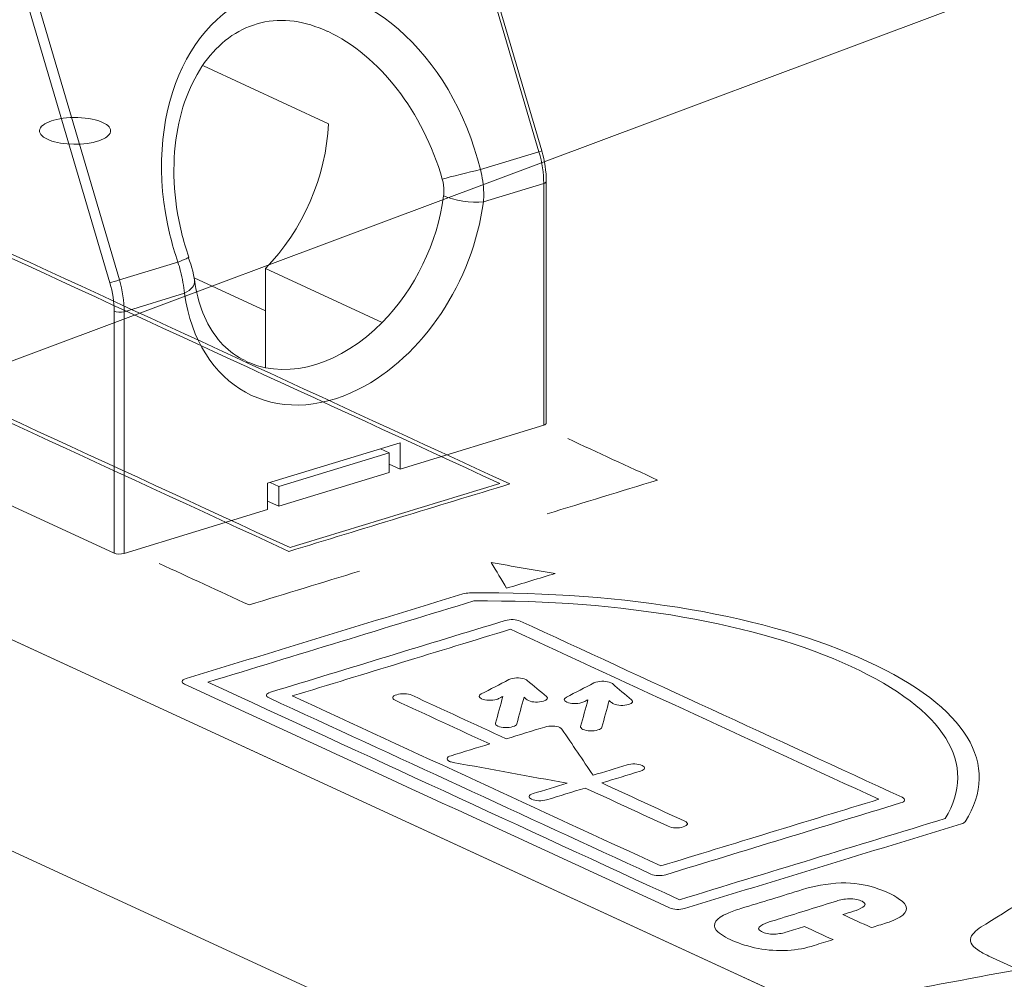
# Model space of a CAD drawing. Header units: inches. Extents: x 511 to 849, y 252 to 484.
# Tile 42 of 235: x 667.69 to 674.6, y 279 to 285.74. Entities that reach past the tile are written whole.
import ezdxf

# ---------------------------------------------------------------- set-up
doc = ezdxf.new("R2010")
doc.units = ezdxf.units.IN
doc.header["$MEASUREMENT"] = 0
doc.linetypes.add('AI-Linetype-36', pattern=[47.5, 22, -8.5, 8.5, -8.5])
doc.layers.add('1', color=7, linetype='Continuous')

# ---------------------------------------------------------------- blocks, each defined once
blk = doc.blocks.new('block 2029')
at = {"layer": '1', "color": 155, "lineweight": 18, "true_color": 0x4c7299}
blk.add_lwpolyline([(671.3556, 284.817), (670.7664, 286.819)], dxfattribs=at)
blk = doc.blocks.new('block 2031')
at = {"layer": '1', "color": 155, "lineweight": 18, "true_color": 0x4c7299}
blk.add_lwpolyline([(671.3876, 282.9046), (671.3876, 284.6025)], dxfattribs=at)
blk = doc.blocks.new('block 2287')
at = {"layer": '1', "color": 155, "lineweight": 18, "true_color": 0x4c7299}
blk.add_lwpolyline([(670.2229, 282.7252), (670.2833, 282.6973)], dxfattribs=at)
blk = doc.blocks.new('block 2288')
at = {"layer": '1', "color": 155, "lineweight": 18, "true_color": 0x4c7299}
blk.add_lwpolyline([(669.5077, 282.4603), (669.4473, 282.4882)], dxfattribs=at)
blk = doc.blocks.new('block 2540')
at = {"layer": '1', "color": 155, "lineweight": 13, "true_color": 0x4c7299}
blk.add_lwpolyline([(668.3215, 283.8906), (667.7323, 285.8926)], dxfattribs=at)
blk = doc.blocks.new('block 2541')
at = {"layer": '1', "color": 155, "lineweight": 13, "true_color": 0x4c7299}
blk.add_lwpolyline([(667.7994, 285.9121), (668.3885, 283.9101)], dxfattribs=at)
blk = doc.blocks.new('block 2542')
at = {"layer": '1', "color": 155, "lineweight": 13, "true_color": 0x4c7299}
blk.add_lwpolyline([(671.3358, 284.8106), (670.7467, 286.8126)], dxfattribs=at)
blk = doc.blocks.new('block 2543')
at = {"layer": '1', "color": 155, "lineweight": 13, "true_color": 0x4c7299}
blk.add_lwpolyline([(670.9244, 284.6849), (671.3358, 284.8106)], dxfattribs=at)
blk = doc.blocks.new('block 2544')
at = {"layer": '1', "color": 155, "lineweight": 13, "true_color": 0x4c7299}
blk.add_lwpolyline([(668.3885, 283.9101), (668.7999, 284.0358)], dxfattribs=at)
blk = doc.blocks.new('block 2553')
at = {"layer": '1', "color": 155, "lineweight": 18, "true_color": 0x4c7299}
blk.add_lwpolyline([(670.2346, 283.6117), (669.414, 283.9903)], dxfattribs=at)
blk = doc.blocks.new('block 2566')
at = {"layer": '1', "color": 155, "lineweight": 13, "true_color": 0x4c7299}
blk.add_lwpolyline([(671.3691, 284.588), (670.9458, 284.4586)], dxfattribs=at)
blk = doc.blocks.new('block 2567')
at = {"layer": '1', "color": 155, "lineweight": 13, "true_color": 0x4c7299}
blk.add_lwpolyline([(668.8452, 283.8168), (668.4218, 283.6875)], dxfattribs=at)
blk = doc.blocks.new('block 3077')
at = {"layer": '1', "color": 155, "lineweight": 18, "true_color": 0x4c7299}
blk.add_lwpolyline([(668.9128, 283.9242), (669.414, 283.693)], dxfattribs=at)
blk = doc.blocks.new('block 3078')
at = {"layer": '1', "color": 155, "lineweight": 18, "true_color": 0x4c7299}
blk.add_lwpolyline([(670.2833, 282.6973), (669.5077, 282.4603)], dxfattribs=at)
blk = doc.blocks.new('block 3079')
at = {"layer": '1', "color": 155, "lineweight": 18, "true_color": 0x4c7299}
blk.add_lwpolyline([(670.2833, 282.6973), (670.2833, 282.5582)], dxfattribs=at)
blk = doc.blocks.new('block 3080')
at = {"layer": '1', "color": 155, "lineweight": 18, "true_color": 0x4c7299}
blk.add_lwpolyline([(669.5077, 282.4603), (669.5077, 282.3213)], dxfattribs=at)
blk = doc.blocks.new('block 3081')
at = {"layer": '1', "color": 155, "lineweight": 18, "true_color": 0x4c7299}
blk.add_lwpolyline([(670.2833, 282.5582), (669.5077, 282.3213)], dxfattribs=at)
blk = doc.blocks.new('block 3082')
at = {"layer": '1', "color": 155, "lineweight": 18, "true_color": 0x4c7299}
blk.add_lwpolyline([(669.5077, 282.3213), (669.4301, 282.3571)], dxfattribs=at)
blk = doc.blocks.new('block 3272')
at = {"layer": '1', "color": 155, "lineweight": 18, "true_color": 0x4c7299}
blk.add_lwpolyline([(668.9784, 285.4131), (669.857, 285.0078)], dxfattribs=at)
blk = doc.blocks.new('block 3289')
at = {"layer": '1', "color": 155, "lineweight": 13, "true_color": 0x4c7299}
blk.add_lwpolyline([(668.4218, 283.6875), (668.4218, 281.9895)], dxfattribs=at)
blk = doc.blocks.new('block 3290')
at = {"layer": '1', "color": 155, "lineweight": 13, "true_color": 0x4c7299}
blk.add_lwpolyline([(668.3515, 281.9922), (668.3515, 283.6902)], dxfattribs=at)
blk = doc.blocks.new('block 3291')
at = {"layer": '1', "color": 155, "lineweight": 13, "true_color": 0x4c7299}
blk.add_lwpolyline([(671.3691, 282.89), (671.3691, 284.588)], dxfattribs=at)
blk = doc.blocks.new('block 3292')
at = {"layer": '1', "color": 155, "lineweight": 18, "true_color": 0x4c7299}
blk.add_lwpolyline([(669.4301, 282.483), (669.4301, 282.2976)], dxfattribs=at)
blk = doc.blocks.new('block 3293')
at = {"layer": '1', "color": 155, "lineweight": 18, "true_color": 0x4c7299}
blk.add_lwpolyline([(670.3609, 282.7673), (670.3609, 282.5819)], dxfattribs=at)
blk = doc.blocks.new('block 3294')
at = {"layer": '1', "color": 155, "lineweight": 18, "true_color": 0x4c7299}
blk.add_lwpolyline([(669.414, 283.9903), (669.414, 283.2943)], dxfattribs=at)
blk = doc.blocks.new('block 3295')
at = {"layer": '1', "color": 155, "lineweight": 18, "true_color": 0x4c7299}
blk.add_lwpolyline([(670.3609, 282.7673), (669.4301, 282.483)], dxfattribs=at)
blk = doc.blocks.new('block 3296')
at = {"layer": '1', "color": 155, "lineweight": 18, "true_color": 0x4c7299}
blk.add_lwpolyline([(670.2833, 282.6177), (670.3609, 282.5819)], dxfattribs=at)
blk = doc.blocks.new('block 3297')
at = {"layer": '1', "color": 155, "lineweight": 18, "true_color": 0x4c7299}
blk.add_lwpolyline([(670.3609, 282.5819), (671.3691, 282.89)], dxfattribs=at)
blk = doc.blocks.new('block 3298')
at = {"layer": '1', "color": 155, "lineweight": 18, "true_color": 0x4c7299}
blk.add_lwpolyline([(668.4218, 281.9895), (669.4301, 282.2976)], dxfattribs=at)
blk = doc.blocks.new('block 3299')
at = {"layer": '1', "color": 155, "lineweight": 18, "true_color": 0x4c7299}
blk.add_lwpolyline([(660.9662, 285.399), (668.3515, 281.9922)], dxfattribs=at)
blk = doc.blocks.new('block 3551')
at = {"layer": '1', "color": 18, "lineweight": 13, "true_color": 0x4c0000}
blk.add_lwpolyline([(682.0999, 274.7108), (617.8526, 304.3476)], dxfattribs=at)
blk = doc.blocks.new('block 3567')
at = {"layer": '1', "color": 18, "lineweight": 13, "true_color": 0x4c0000}
blk.add_lwpolyline([(682.0999, 274.7108), (617.8526, 304.3476)], dxfattribs=at)
blk = doc.blocks.new('block 4050')
at = {"layer": '1', "color": 155, "lineweight": 13, "true_color": 0x4c7299}
blk.add_open_spline([(668.3215, 283.8906), (668.3371, 283.8948), (668.3671, 283.9036), (668.3885, 283.9101)], degree=3, dxfattribs=at)
blk = doc.blocks.new('block 4051')
at = {"layer": '1', "color": 155, "lineweight": 13, "true_color": 0x4c7299}
blk.add_open_spline([(670.9244, 284.6849), (670.724, 285.5078), (670.0733, 286.0725), (669.4711, 285.9463), (668.8688, 285.82), (668.5431, 285.0505), (668.7435, 284.2276), (668.7592, 284.1628), (668.7781, 284.0988), (668.7999, 284.0358)], degree=3, knots=[0, 0, 0, 0, 1, 1, 1, 2, 2, 2, 3, 3, 3, 3], dxfattribs=at)
blk = doc.blocks.new('block 4052')
at = {"layer": '1', "color": 155, "lineweight": 13, "true_color": 0x4c7299}
blk.add_open_spline([(671.3358, 284.8106), (671.3483, 284.8144), (671.3556, 284.8168), (671.3556, 284.8168)], degree=3, dxfattribs=at)
blk = doc.blocks.new('block 4055')
at = {"layer": '1', "color": 155, "lineweight": 13, "true_color": 0x4c7299}
blk.add_open_spline([(670.9244, 284.6849), (670.8389, 284.6654), (670.7203, 284.6361), (670.6567, 284.6189)], degree=3, dxfattribs=at)
blk = doc.blocks.new('block 4056')
at = {"layer": '1', "color": 155, "lineweight": 13, "true_color": 0x4c7299}
blk.add_open_spline([(670.6567, 284.6189), (670.5216, 285.0906), (670.2136, 285.4875), (669.8517, 285.6564)], degree=3, dxfattribs=at)
blk = doc.blocks.new('block 4057')
at = {"layer": '1', "color": 155, "lineweight": 13, "true_color": 0x4c7299}
blk.add_open_spline([(668.7999, 284.0358), (668.8489, 284.0547), (668.8772, 284.0676), (668.876, 284.0705)], degree=3, dxfattribs=at)
blk = doc.blocks.new('block 4059')
at = {"layer": '1', "color": 155, "lineweight": 18, "true_color": 0x4c7299}
blk.add_open_spline([(669.2781, 283.3385), (669.2866, 283.3346), (669.2952, 283.3309), (669.3039, 283.3274)], degree=3, dxfattribs=at)
blk = doc.blocks.new('block 4060')
at = {"layer": '1', "color": 155, "lineweight": 13, "true_color": 0x4c7299}
blk.add_open_spline([(670.2346, 283.6117), (670.4648, 283.8459), (670.6228, 284.171), (670.6665, 284.5003)], degree=3, dxfattribs=at)
blk = doc.blocks.new('block 4061')
at = {"layer": '1', "color": 155, "lineweight": 13, "true_color": 0x4c7299}
blk.add_open_spline([(668.8452, 283.8168), (668.8949, 283.8418), (668.9216, 283.8744), (668.9168, 283.9043)], degree=3, dxfattribs=at)
blk = doc.blocks.new('block 4062')
at = {"layer": '1', "color": 155, "lineweight": 13, "true_color": 0x4c7299}
blk.add_open_spline([(670.6665, 284.5003), (670.7362, 284.4681), (670.8613, 284.4495), (670.9458, 284.4586)], degree=3, dxfattribs=at)
blk = doc.blocks.new('block 4063')
at = {"layer": '1', "color": 155, "lineweight": 13, "true_color": 0x4c7299}
blk.add_open_spline([(671.3691, 284.588), (671.3691, 284.6599), (671.3577, 284.7361), (671.3358, 284.8106)], degree=3, dxfattribs=at)
blk = doc.blocks.new('block 4064')
at = {"layer": '1', "color": 155, "lineweight": 13, "true_color": 0x4c7299}
blk.add_open_spline([(671.3691, 284.588), (671.3808, 284.5915), (671.3876, 284.5969), (671.3876, 284.6025)], degree=3, dxfattribs=at)
blk = doc.blocks.new('block 4065')
at = {"layer": '1', "color": 155, "lineweight": 13, "true_color": 0x4c7299}
blk.add_open_spline([(668.4218, 283.6875), (668.4218, 283.7594), (668.4104, 283.8356), (668.3885, 283.9101)], degree=3, dxfattribs=at)
blk = doc.blocks.new('block 4066')
at = {"layer": '1', "color": 155, "lineweight": 13, "true_color": 0x4c7299}
blk.add_open_spline([(668.3515, 283.6902), (668.3689, 283.6822), (668.4004, 283.6809), (668.4218, 283.6875)], degree=3, dxfattribs=at)
blk = doc.blocks.new('block 4067')
at = {"layer": '1', "color": 155, "lineweight": 13, "true_color": 0x4c7299}
blk.add_open_spline([(668.3515, 283.6902), (668.3515, 283.7549), (668.3412, 283.8235), (668.3215, 283.8906)], degree=3, dxfattribs=at)
blk = doc.blocks.new('block 4068')
at = {"layer": '1', "color": 155, "lineweight": 18, "true_color": 0x4c7299}
blk.add_open_spline([(669.3039, 283.3274), (669.5906, 283.2109), (669.9479, 283.32), (670.2346, 283.6117)], degree=3, dxfattribs=at)
blk = doc.blocks.new('block 4069')
at = {"layer": '1', "color": 155, "lineweight": 13, "true_color": 0x4c7299}
blk.add_open_spline([(668.8452, 283.8168), (668.941, 283.1529), (669.4889, 282.8512), (670.0689, 283.1429), (670.5189, 283.3691), (670.8715, 283.8983), (670.9458, 284.4586)], degree=3, knots=[0, 0, 0, 0, 1, 1, 1, 2, 2, 2, 2], dxfattribs=at)
blk = doc.blocks.new('block 4183')
at = {"layer": '1', "color": 155, "lineweight": 18, "true_color": 0x4c7299}
blk.add_open_spline([(669.414, 283.9903), (669.6762, 284.257), (669.8426, 284.6391), (669.857, 285.0078)], degree=3, dxfattribs=at)
blk = doc.blocks.new('block 4184')
at = {"layer": '1', "color": 155, "lineweight": 18, "true_color": 0x4c7299}
blk.add_open_spline([(671.3691, 282.89), (671.3808, 282.8936), (671.3876, 282.8989), (671.3876, 282.9046)], degree=3, dxfattribs=at)
blk = doc.blocks.new('block 4185')
at = {"layer": '1', "color": 155, "lineweight": 18, "true_color": 0x4c7299}
blk.add_open_spline([(668.3515, 281.9922), (668.3689, 281.9842), (668.4004, 281.983), (668.4218, 281.9895)], degree=3, dxfattribs=at)
blk = doc.blocks.new('block 5606')
at = {"layer": '1', "color": 155, "lineweight": 18, "true_color": 0x4c7299}
blk.add_open_spline([(668.876, 284.0705), (668.856, 284.1283), (668.8389, 284.1864), (668.8246, 284.2454), (668.7965, 284.3611), (668.7792, 284.48), (668.7737, 284.5977), (668.7683, 284.7124), (668.7742, 284.8259), (668.7917, 284.9348), (668.8084, 285.0387), (668.8358, 285.1384), (668.8734, 285.2296), (668.9092, 285.3162), (668.9542, 285.3952), (669.0069, 285.463), (669.0579, 285.5285), (669.116, 285.5834), (669.1791, 285.626), (669.2424, 285.6687), (669.3108, 285.6989), (669.3829, 285.7161), (669.4576, 285.7339), (669.5364, 285.7378), (669.6159, 285.727), (669.6933, 285.7166), (669.7713, 285.6924), (669.8511, 285.6545)], degree=3, knots=[0, 0, 0, 0, 1, 1, 1, 2, 2, 2, 3, 3, 3, 4, 4, 4, 5, 5, 5, 6, 6, 6, 7, 7, 7, 8, 8, 8, 9, 9, 9, 9], dxfattribs=at)
blk = doc.blocks.new('block 5607')
at = {"layer": '1', "color": 155, "lineweight": 18, "true_color": 0x4c7299}
blk.add_open_spline([(668.9204, 283.8757), (668.9145, 283.9387), (668.8985, 284.0033), (668.8723, 284.0695)], degree=3, dxfattribs=at)
blk = doc.blocks.new('block 5608')
at = {"layer": '1', "color": 155, "lineweight": 18, "true_color": 0x4c7299}
blk.add_open_spline([(669.2738, 283.3438), (669.2153, 283.3695), (669.1631, 283.4065), (669.1164, 283.4551), (669.0711, 283.5022), (669.0309, 283.5604), (668.9983, 283.6282), (668.9664, 283.6943), (668.9416, 283.7697), (668.9257, 283.8513), (668.9224, 283.8684), (668.9195, 283.8859), (668.9169, 283.9036)], degree=3, knots=[0, 0, 0, 0, 1, 1, 1, 2, 2, 2, 3, 3, 3, 4, 4, 4, 4], dxfattribs=at)
blk = doc.blocks.new('block 5609')
at = {"layer": '1', "color": 155, "lineweight": 18, "true_color": 0x4c7299}
blk.add_open_spline([(671.3876, 284.6025), (671.3874, 284.6731), (671.3768, 284.7446), (671.3556, 284.817)], degree=3, dxfattribs=at)
blk = doc.blocks.new('block 5616')
at = {"layer": '1', "color": 155, "lineweight": 13, "true_color": 0x4c7299}
blk.add_open_spline([(670.6665, 284.5003), (670.6679, 284.5112), (670.6687, 284.5223), (670.6688, 284.5334), (670.669, 284.5618), (670.6646, 284.5913), (670.6567, 284.6189)], degree=3, knots=[0, 0, 0, 0, 1, 1, 1, 2, 2, 2, 2], dxfattribs=at)
blk = doc.blocks.new('block 5617')
at = {"layer": '1', "color": 155, "lineweight": 13, "true_color": 0x4c7299}
blk.add_open_spline([(668.8452, 283.8168), (668.841, 283.8663), (668.8319, 283.9195), (668.8184, 283.9723), (668.813, 283.9934), (668.8068, 284.0147), (668.7999, 284.0358)], degree=3, knots=[0, 0, 0, 0, 1, 1, 1, 2, 2, 2, 2], dxfattribs=at)
blk = doc.blocks.new('block 5618')
at = {"layer": '1', "color": 155, "lineweight": 13, "true_color": 0x4c7299}
blk.add_open_spline([(670.9244, 284.6849), (670.9385, 284.6316), (670.9465, 284.5759), (670.9477, 284.5221), (670.9481, 284.5008), (670.9475, 284.4795), (670.9458, 284.4586)], degree=3, knots=[0, 0, 0, 0, 1, 1, 1, 2, 2, 2, 2], dxfattribs=at)
blk = doc.blocks.new('block 5629')
at = {"layer": '1', "color": 155, "lineweight": 18, "true_color": 0x4c7299}
blk.add_lwpolyline([(682.0999, 274.7108), (617.8526, 304.3476)], dxfattribs=at)
blk = doc.blocks.new('block 5651')
at = {"layer": '1', "color": 155, "lineweight": 18, "true_color": 0x4c7299}
blk.add_lwpolyline([(682.0999, 273.2278), (617.8526, 302.8646)], dxfattribs=at)
blk = doc.blocks.new('block 5659')
at = {"layer": '1', "color": 18, "lineweight": 13, "true_color": 0x4c0000}
blk.add_lwpolyline([(692.3431, 271.5457), (689.9638, 271.6053), (689.0494, 271.505), (688.292, 271.8544), (686.7772, 272.5532), (685.2624, 273.2519), (685.01, 273.4218), (685.4692, 273.5684), (686.0677, 273.9825), (685.9932, 274.441), (685.2618, 274.8257), (682.8905, 274.9229), (681.9491, 274.7804), (681.1917, 275.1297), (679.6769, 275.8285), (673.6176, 278.6236), (661.4992, 284.2137), (637.2623, 295.394)], dxfattribs=at)
blk = doc.blocks.new('block 5837')
at = {"layer": '1', "color": 18, "lineweight": 13, "true_color": 0x4c0000}
blk.add_lwpolyline([(692.3431, 271.5457), (689.9638, 271.6053), (689.0494, 271.505), (688.292, 271.8544), (686.7772, 272.5532), (685.2624, 273.2519), (685.01, 273.4218), (685.4692, 273.5684), (686.0677, 273.9825), (685.9932, 274.441), (685.2618, 274.8257), (682.8905, 274.9229), (681.9491, 274.7804), (681.1917, 275.1297), (679.6769, 275.8285), (673.6176, 278.6236), (661.4992, 284.2137), (637.2623, 295.394)], dxfattribs=at)
blk = doc.blocks.new('block 5852')
at = {"layer": '1', "color": 18, "lineweight": 13, "true_color": 0x4c0000}
blk.add_open_spline([(669.0105, 281.0858), (670.1146, 280.5765), (671.2188, 280.0671), (672.3229, 279.5578), (672.9452, 279.748), (673.5675, 279.9381), (674.1898, 280.1282), (674.424, 280.5102), (674.1875, 280.8921), (673.5284, 281.1961), (672.8692, 281.5002), (671.9214, 281.6647), (670.8774, 281.6562), (670.2551, 281.4661), (669.6328, 281.2759), (669.0105, 281.0858)], degree=3, knots=[0, 0, 0, 0, 1, 1, 1, 2, 2, 2, 3, 3, 3, 4, 4, 4, 5, 5, 5, 5], dxfattribs=at)
blk = doc.blocks.new('block 5853')
at = {"layer": '1', "color": 18, "lineweight": 13, "true_color": 0x4c0000}
blk.add_open_spline([(670.8477, 281.7122), (671.9484, 281.7243), (672.9496, 281.5523), (673.6446, 281.2317), (674.3397, 280.911), (674.585, 280.5081), (674.3299, 280.1059), (674.326, 280.0998), (674.3172, 280.0946), (674.3043, 280.0906), (673.6555, 279.8924), (673.0074, 279.6944), (672.3593, 279.4964), (672.3253, 279.486), (672.2816, 279.4877), (672.2538, 279.5005), (671.1186, 280.0245), (669.9825, 280.5482), (668.8468, 281.0721), (668.8191, 281.0849), (668.8237, 281.1013), (668.8577, 281.1117), (669.506, 281.3096), (670.1539, 281.5077), (670.8019, 281.7057), (670.8155, 281.7099), (670.8311, 281.712), (670.8477, 281.7122)], degree=3, knots=[0, 0, 0, 0, 1, 1, 1, 2, 2, 2, 3, 3, 3, 4, 4, 4, 5, 5, 5, 6, 6, 6, 7, 7, 7, 8, 8, 8, 9, 9, 9, 9], dxfattribs=at)
blk = doc.blocks.new('block 5854')
at = {"layer": '1', "color": 18, "lineweight": 13, "true_color": 0x4c0000}
blk.add_open_spline([(673.7233, 280.2634), (673.2127, 280.1074), (672.7021, 279.9514), (672.1915, 279.7954), (671.3288, 280.1933), (670.4661, 280.5913), (669.6034, 280.9892), (670.1141, 281.1452), (670.6247, 281.3012), (671.1353, 281.4572), (671.998, 281.0593), (672.8606, 280.6613), (673.7233, 280.2634)], degree=3, knots=[0, 0, 0, 0, 1, 1, 1, 2, 2, 2, 3, 3, 3, 4, 4, 4, 4], dxfattribs=at)
blk = doc.blocks.new('block 5855')
at = {"layer": '1', "color": 18, "lineweight": 13, "true_color": 0x4c0000}
blk.add_open_spline([(669.4398, 280.9755), (670.3341, 280.563), (671.2283, 280.1505), (672.1226, 279.738), (672.1503, 279.7252), (672.1939, 279.7235), (672.228, 279.7339), (672.7779, 279.9015), (673.3268, 280.0696), (673.8762, 280.2375), (673.9103, 280.2479), (673.9147, 280.2643), (673.887, 280.2771), (672.9928, 280.6896), (672.0985, 281.1021), (671.2043, 281.5146), (671.1765, 281.5274), (671.1328, 281.5291), (671.0988, 281.5187), (670.5494, 281.3508), (670, 281.183), (669.4506, 281.0151), (669.4166, 281.0047), (669.4121, 280.9883), (669.4398, 280.9755)], degree=3, knots=[0, 0, 0, 0, 1, 1, 1, 2, 2, 2, 3, 3, 3, 4, 4, 4, 5, 5, 5, 6, 6, 6, 7, 7, 7, 8, 8, 8, 8], dxfattribs=at)
blk = doc.blocks.new('block 5856')
at = {"layer": '1', "color": 18, "lineweight": 13, "true_color": 0x4c0000}
blk.add_open_spline([(671.0389, 280.9649), (671.0048, 280.9545), (670.9611, 280.9562), (670.9334, 280.969), (670.9111, 280.9793), (670.9102, 280.9925), (670.9308, 281.0032), (670.9952, 281.0367), (671.0596, 281.07), (671.1241, 281.1034), (671.128, 281.1055), (671.1326, 281.1073), (671.1378, 281.1089), (671.172, 281.1192), (671.2155, 281.1176), (671.2433, 281.1049), (671.2474, 281.103), (671.2509, 281.1008), (671.2535, 281.0986), (671.2983, 281.0609), (671.3437, 281.0233), (671.3888, 280.9857), (671.4034, 280.9736), (671.3952, 280.9607), (671.3678, 280.9523), (671.3337, 280.9419), (671.29, 280.9435), (671.2623, 280.9563), (671.2581, 280.9582), (671.2547, 280.9603), (671.252, 280.9626), (671.2451, 280.9683), (671.2382, 280.9741), (671.2312, 280.9799), (671.2142, 280.9174), (671.1971, 280.8549), (671.18, 280.7924), (671.1779, 280.7849), (671.1684, 280.7782), (671.1528, 280.7734), (671.1187, 280.763), (671.075, 280.7647), (671.0472, 280.7775), (671.0345, 280.7834), (671.0288, 280.7906), (671.0309, 280.7981), (671.0481, 280.8606), (671.065, 280.9231), (671.082, 280.9857), (671.0721, 280.9805), (671.0622, 280.9754), (671.0523, 280.9702), (671.0485, 280.9682), (671.044, 280.9665), (671.0389, 280.9649)], degree=3, knots=[0, 0, 0, 0, 1, 1, 1, 2, 2, 2, 3, 3, 3, 4, 4, 4, 5, 5, 5, 6, 6, 6, 7, 7, 7, 8, 8, 8, 9, 9, 9, 10, 10, 10, 11, 11, 11, 12, 12, 12, 13, 13, 13, 14, 14, 14, 15, 15, 15, 16, 16, 16, 17, 17, 17, 18, 18, 18, 18], dxfattribs=at)
blk = doc.blocks.new('block 5857')
at = {"layer": '1', "color": 18, "lineweight": 13, "true_color": 0x4c0000}
blk.add_open_spline([(671.8413, 281.0818), (671.8455, 281.0798), (671.8491, 281.0777), (671.8518, 281.0753), (671.8959, 281.0376), (671.9417, 281.0002), (671.9867, 280.9626), (672.0012, 280.9505), (671.9931, 280.9376), (671.9657, 280.9292), (671.9316, 280.9188), (671.8879, 280.9205), (671.8601, 280.9333), (671.856, 280.9352), (671.8526, 280.9373), (671.8499, 280.9395), (671.8431, 280.9453), (671.8361, 280.9511), (671.8291, 280.9568), (671.812, 280.8943), (671.795, 280.8318), (671.7779, 280.7693), (671.7758, 280.7618), (671.7662, 280.7551), (671.7506, 280.7504), (671.7165, 280.74), (671.6728, 280.7417), (671.6451, 280.7544), (671.6324, 280.7603), (671.6266, 280.7676), (671.6286, 280.7751), (671.6455, 280.8376), (671.6628, 280.9001), (671.6799, 280.9626), (671.67, 280.9575), (671.6601, 280.9524), (671.6502, 280.9472), (671.6464, 280.9453), (671.6419, 280.9435), (671.6369, 280.9419), (671.6029, 280.9314), (671.5591, 280.9332), (671.5314, 280.946), (671.5091, 280.9563), (671.508, 280.9695), (671.5287, 280.9803), (671.5932, 281.0137), (671.6579, 281.0471), (671.7224, 281.0805), (671.7262, 281.0825), (671.7307, 281.0843), (671.7357, 281.0859), (671.7697, 281.0963), (671.8135, 281.0946), (671.8413, 281.0818)], degree=3, knots=[0, 0, 0, 0, 1, 1, 1, 2, 2, 2, 3, 3, 3, 4, 4, 4, 5, 5, 5, 6, 6, 6, 7, 7, 7, 8, 8, 8, 9, 9, 9, 10, 10, 10, 11, 11, 11, 12, 12, 12, 13, 13, 13, 14, 14, 14, 15, 15, 15, 16, 16, 16, 17, 17, 17, 18, 18, 18, 18], dxfattribs=at)
blk = doc.blocks.new('block 5858')
at = {"layer": '1', "color": 18, "lineweight": 13, "true_color": 0x4c0000}
blk.add_open_spline([(672.0491, 280.461), (671.9586, 280.4334), (671.8681, 280.4057), (671.7777, 280.3781), (671.9721, 280.2884), (672.1664, 280.1988), (672.3608, 280.1091), (672.3885, 280.0963), (672.384, 280.0799), (672.3499, 280.0695), (672.3159, 280.0591), (672.2722, 280.0608), (672.2445, 280.0736), (672.0498, 280.1631), (671.8557, 280.2529), (671.6613, 280.3425), (671.5709, 280.3149), (671.4804, 280.2872), (671.3899, 280.2596), (671.3558, 280.2492), (671.3121, 280.2509), (671.2844, 280.2637), (671.2568, 280.2765), (671.2612, 280.2929), (671.2952, 280.3033), (671.3746, 280.3276), (671.4541, 280.3518), (671.5336, 280.3761), (671.2668, 280.4248), (671, 280.4735), (670.7332, 280.5221), (670.7233, 280.5239), (670.7146, 280.5265), (670.7077, 280.5297), (670.6801, 280.5425), (670.6844, 280.5589), (670.7184, 280.5693), (670.8089, 280.597), (670.8994, 280.6246), (670.9899, 280.6523), (670.7687, 280.7543), (670.5475, 280.8563), (670.3263, 280.9584), (670.2986, 280.9712), (670.3031, 280.9876), (670.3371, 280.998), (670.3712, 281.0084), (670.4149, 281.0067), (670.4427, 280.9939), (670.6639, 280.8919), (670.8851, 280.7899), (671.1063, 280.6878), (671.1967, 280.7155), (671.2872, 280.7431), (671.3776, 280.7707), (671.4117, 280.7811), (671.4554, 280.7795), (671.4831, 280.7667), (671.4901, 280.7635), (671.495, 280.7598), (671.4977, 280.7558), (671.5704, 280.6478), (671.6432, 280.5398), (671.716, 280.4319), (671.7955, 280.4561), (671.8749, 280.4804), (671.9544, 280.5047), (671.9885, 280.5151), (672.0322, 280.5134), (672.0599, 280.5006), (672.0876, 280.4878), (672.0832, 280.4714), (672.0491, 280.461)], degree=3, knots=[0, 0, 0, 0, 1, 1, 1, 2, 2, 2, 3, 3, 3, 4, 4, 4, 5, 5, 5, 6, 6, 6, 7, 7, 7, 8, 8, 8, 9, 9, 9, 10, 10, 10, 11, 11, 11, 12, 12, 12, 13, 13, 13, 14, 14, 14, 15, 15, 15, 16, 16, 16, 17, 17, 17, 18, 18, 18, 19, 19, 19, 20, 20, 20, 21, 21, 21, 22, 22, 22, 23, 23, 23, 24, 24, 24, 24], dxfattribs=at)
blk = doc.blocks.new('block 5868')
at = {"layer": '1', "color": 18, "lineweight": 13, "true_color": 0x4c0000}
blk.add_open_spline([(675.7347, 279.7619), (676.2046, 279.5467), (676.6744, 279.3315), (677.1443, 279.1163), (676.7527, 278.8685), (676.361, 278.6208), (675.9694, 278.373), (676.0791, 278.3224), (676.1889, 278.2717), (676.2987, 278.2211), (676.6904, 278.4688), (677.0822, 278.7165), (677.4739, 278.9642), (677.6903, 278.8644), (677.9068, 278.7645), (678.1233, 278.6647), (677.664, 278.3775), (677.2048, 278.0904), (676.7456, 277.8032), (676.7033, 277.7683), (676.6391, 277.7386), (676.5571, 277.7158), (676.4099, 277.672), (676.2226, 277.6766), (676.0917, 277.7271), (675.6568, 277.9275), (675.2218, 278.128), (674.7868, 278.3284), (675.0015, 278.464), (675.2162, 278.5995), (675.4309, 278.7351), (675.3999, 278.7493), (675.369, 278.7636), (675.3381, 278.7779), (674.9811, 278.7079), (674.6241, 278.638), (674.2672, 278.5681), (674.0522, 278.6673), (673.8372, 278.7664), (673.6223, 278.8656), (673.982, 278.9328), (674.3417, 279), (674.7014, 279.0672), (674.6326, 279.099), (674.5638, 279.1307), (674.495, 279.1625), (674.4664, 279.1759), (674.441, 279.1903), (674.4189, 279.2053), (674.3715, 279.2357), (674.3561, 279.2704), (674.3749, 279.3049), (674.3953, 279.3343), (674.4289, 279.362), (674.4746, 279.3871), (674.6827, 279.5165), (674.8908, 279.646), (675.0989, 279.7754), (675.1792, 279.8249), (675.3182, 279.8468), (675.4649, 279.8339), (675.576, 279.8226), (675.6698, 279.7976), (675.7347, 279.7619)], degree=3, knots=[0, 0, 0, 0, 1, 1, 1, 2, 2, 2, 3, 3, 3, 4, 4, 4, 5, 5, 5, 6, 6, 6, 7, 7, 7, 8, 8, 8, 9, 9, 9, 10, 10, 10, 11, 11, 11, 12, 12, 12, 13, 13, 13, 14, 14, 14, 15, 15, 15, 16, 16, 16, 17, 17, 17, 18, 18, 18, 19, 19, 19, 20, 20, 20, 21, 21, 21, 21], dxfattribs=at)
blk = doc.blocks.new('block 5869')
at = {"layer": '1', "color": 18, "lineweight": 13, "true_color": 0x4c0000}
blk.add_open_spline([(673.67, 279.3622), (673.6034, 279.3929), (673.5369, 279.4236), (673.4704, 279.4543), (673.4951, 279.4618), (673.5198, 279.4694), (673.5444, 279.477), (673.5708, 279.485), (673.5932, 279.4946), (673.6106, 279.5056), (673.634, 279.5187), (673.6322, 279.5345), (673.6059, 279.5468), (673.5853, 279.5586), (673.5521, 279.5653), (673.5144, 279.5652), (673.4813, 279.5628), (673.4512, 279.5572), (673.4262, 279.5487), (673.2957, 279.5081), (673.1652, 279.4675), (673.0347, 279.4269), (673.0102, 279.4192), (672.9853, 279.4117), (672.9607, 279.4042), (672.9343, 279.3961), (672.9119, 279.3865), (672.8945, 279.3755), (672.8711, 279.3624), (672.8729, 279.3467), (672.8992, 279.3344), (672.9198, 279.3225), (672.953, 279.3158), (672.9907, 279.316), (673.0238, 279.3183), (673.0539, 279.324), (673.0789, 279.3324), (673.1199, 279.3449), (673.1609, 279.3573), (673.2019, 279.3697), (673.2684, 279.339), (673.335, 279.3083), (673.4015, 279.2776), (673.3571, 279.264), (673.3128, 279.2505), (673.2684, 279.2369), (673.1587, 279.1983), (673.0099, 279.1901), (672.8753, 279.2153), (672.7392, 279.2442), (672.637, 279.2886), (672.5808, 279.3434), (672.5506, 279.3863), (672.5791, 279.4294), (672.6594, 279.462), (672.6885, 279.4746), (672.7204, 279.4862), (672.7549, 279.4967), (672.8997, 279.5406), (673.0437, 279.5849), (673.1881, 279.629), (673.2645, 279.6549), (673.3579, 279.671), (673.4599, 279.6758), (673.5471, 279.6766), (673.6289, 279.6653), (673.6937, 279.6433), (673.7766, 279.6167), (673.8423, 279.584), (673.8876, 279.5467), (673.9397, 279.5039), (673.9242, 279.4574), (673.8436, 279.4213), (673.8236, 279.4118), (673.8014, 279.4031), (673.7771, 279.3952), (673.7414, 279.3842), (673.7057, 279.3732), (673.67, 279.3622)], degree=3, knots=[0, 0, 0, 0, 1, 1, 1, 2, 2, 2, 3, 3, 3, 4, 4, 4, 5, 5, 5, 6, 6, 6, 7, 7, 7, 8, 8, 8, 9, 9, 9, 10, 10, 10, 11, 11, 11, 12, 12, 12, 13, 13, 13, 14, 14, 14, 15, 15, 15, 16, 16, 16, 17, 17, 17, 18, 18, 18, 19, 19, 19, 20, 20, 20, 21, 21, 21, 22, 22, 22, 23, 23, 23, 24, 24, 24, 25, 25, 25, 26, 26, 26, 26], dxfattribs=at)
blk = doc.blocks.new('block 5878')
at = {"layer": '1', "color": 18, "lineweight": 13, "true_color": 0x4c0000}
blk.add_open_spline([(671.4503, 281.8495), (671.3005, 281.8748), (671.1508, 281.9), (671.0011, 281.9252), (671.037, 281.8653), (671.073, 281.8053), (671.109, 281.7453), (671.2228, 281.78), (671.3365, 281.8148), (671.4503, 281.8495)], degree=3, knots=[0, 0, 0, 0, 1, 1, 1, 2, 2, 2, 3, 3, 3, 3], dxfattribs=at)
blk = doc.blocks.new('block 5883')
at = {"layer": '1', "color": 18, "lineweight": 13, "true_color": 0x4c0000}
blk.add_lwpolyline([(668.2711, 285.0167), (668.2848, 285.0098), (668.297, 285.0022), (668.3074, 284.9942), (668.3157, 284.9857), (668.3219, 284.9768), (668.3257, 284.9678), (668.3272, 284.9587), (668.3264, 284.9496), (668.3232, 284.9407), (668.3179, 284.9321), (668.3107, 284.9239), (668.3015, 284.916), (668.2901, 284.9083), (668.2766, 284.9009), (668.2611, 284.8939), (668.2438, 284.8875), (668.2249, 284.8817), (668.2045, 284.8767), (668.1611, 284.8691), (668.1161, 284.8648), (668.0697, 284.8637), (668.0221, 284.8659), (667.9759, 284.8717), (667.9541, 284.8758), (667.9337, 284.8806), (667.9149, 284.8861), (667.8978, 284.8922), (667.8825, 284.8986), (667.8688, 284.9057), (667.8565, 284.9134), (667.846, 284.9218), (667.8376, 284.9308), (667.8315, 284.9403), (667.828, 284.95), (667.8273, 284.96), (667.8295, 284.97), (667.8344, 284.9798), (667.842, 284.9893), (667.8521, 284.9983), (667.8644, 285.0067), (667.8786, 285.0145), (667.8943, 285.0215), (667.9112, 285.0276), (667.929, 285.0331), (667.9487, 285.038), (667.9702, 285.0423), (667.9934, 285.0459), (668.0179, 285.0487), (668.0436, 285.0505), (668.0965, 285.0511), (668.1229, 285.0498), (668.1487, 285.0474), (668.1735, 285.0441), (668.1968, 285.0399), (668.2184, 285.035), (668.2381, 285.0293), (668.2557, 285.0232), (668.2711, 285.0167)], dxfattribs=at)
blk = doc.blocks.new('block 5884')
at = {"layer": '1', "color": 18, "lineweight": 13, "true_color": 0x4c0000}
blk.add_open_spline([(670.0751, 281.865), (669.8166, 281.7861), (669.558, 281.7071), (669.2995, 281.6281), (669.0891, 281.7251), (668.8787, 281.8222), (668.6683, 281.9192)], degree=3, knots=[0, 0, 0, 0, 1, 1, 1, 2, 2, 2, 2], dxfattribs=at)
blk = doc.blocks.new('block 5885')
at = {"layer": '1', "color": 18, "lineweight": 13, "true_color": 0x4c0000}
blk.add_open_spline([(671.538, 282.796), (671.7484, 282.699), (671.9588, 282.6019), (672.1692, 282.5049), (671.9107, 282.4259), (671.6522, 282.3469), (671.3936, 282.2679)], degree=3, knots=[0, 0, 0, 0, 1, 1, 1, 2, 2, 2, 2], dxfattribs=at)
blk = doc.blocks.new('block 5890')
at = {"layer": '1', "color": 18, "lineweight": 13, "true_color": 0x4c0000}
blk.add_open_spline([(667.2736, 284.2279), (668.536, 283.6456), (669.7985, 283.0632), (671.0609, 282.4809), (670.5697, 282.3308), (670.0785, 282.1807), (669.5873, 282.0306), (668.3248, 282.613), (667.0624, 283.1953), (665.7999, 283.7777), (666.2912, 283.9278), (666.7824, 284.0778), (667.2736, 284.2279)], degree=3, knots=[0, 0, 0, 0, 1, 1, 1, 2, 2, 2, 3, 3, 3, 4, 4, 4, 4], dxfattribs=at)
blk = doc.blocks.new('block 5891')
at = {"layer": '1', "color": 18, "lineweight": 13, "true_color": 0x4c0000}
blk.add_open_spline([(667.2808, 284.2543), (668.5643, 283.6623), (669.8478, 283.0702), (671.1312, 282.4781), (670.6142, 282.3202), (670.0971, 282.1622), (669.58, 282.0042), (668.2966, 282.5963), (667.0131, 283.1883), (665.7296, 283.7804), (666.2467, 283.9384), (666.7637, 284.0963), (667.2808, 284.2543)], degree=3, knots=[0, 0, 0, 0, 1, 1, 1, 2, 2, 2, 3, 3, 3, 4, 4, 4, 4], dxfattribs=at)
blk = doc.blocks.new('block 5896')
at = {"layer": '1', "color": 18, "lineweight": 13, "true_color": 0x4c0000}
blk.add_open_spline([(673.67, 279.3622), (673.6034, 279.3929), (673.5369, 279.4236), (673.4704, 279.4543), (673.4951, 279.4618), (673.5198, 279.4694), (673.5444, 279.477), (673.5708, 279.485), (673.5932, 279.4946), (673.6106, 279.5056), (673.634, 279.5187), (673.6322, 279.5345), (673.6059, 279.5468), (673.5853, 279.5586), (673.5521, 279.5653), (673.5144, 279.5652), (673.4813, 279.5628), (673.4512, 279.5572), (673.4262, 279.5487), (673.2957, 279.5081), (673.1652, 279.4675), (673.0347, 279.4269), (673.0102, 279.4192), (672.9853, 279.4117), (672.9607, 279.4042), (672.9343, 279.3961), (672.9119, 279.3865), (672.8945, 279.3755), (672.8711, 279.3624), (672.8729, 279.3467), (672.8992, 279.3344), (672.9198, 279.3225), (672.953, 279.3158), (672.9907, 279.316), (673.0238, 279.3183), (673.0539, 279.324), (673.0789, 279.3324), (673.1199, 279.3449), (673.1609, 279.3573), (673.2019, 279.3697), (673.2684, 279.339), (673.335, 279.3083), (673.4015, 279.2776), (673.3571, 279.264), (673.3128, 279.2505), (673.2684, 279.2369), (673.1587, 279.1983), (673.0099, 279.1901), (672.8753, 279.2153), (672.7392, 279.2442), (672.637, 279.2886), (672.5808, 279.3434), (672.5506, 279.3863), (672.5791, 279.4294), (672.6594, 279.462), (672.6885, 279.4746), (672.7204, 279.4862), (672.7549, 279.4967), (672.8997, 279.5406), (673.0437, 279.5849), (673.1881, 279.629), (673.2645, 279.6549), (673.3579, 279.671), (673.4599, 279.6758), (673.5471, 279.6766), (673.6289, 279.6653), (673.6937, 279.6433), (673.7766, 279.6167), (673.8423, 279.584), (673.8876, 279.5467), (673.9397, 279.5039), (673.9242, 279.4574), (673.8436, 279.4213), (673.8236, 279.4118), (673.8014, 279.4031), (673.7771, 279.3952), (673.7414, 279.3842), (673.7057, 279.3732), (673.67, 279.3622)], degree=3, knots=[0, 0, 0, 0, 1, 1, 1, 2, 2, 2, 3, 3, 3, 4, 4, 4, 5, 5, 5, 6, 6, 6, 7, 7, 7, 8, 8, 8, 9, 9, 9, 10, 10, 10, 11, 11, 11, 12, 12, 12, 13, 13, 13, 14, 14, 14, 15, 15, 15, 16, 16, 16, 17, 17, 17, 18, 18, 18, 19, 19, 19, 20, 20, 20, 21, 21, 21, 22, 22, 22, 23, 23, 23, 24, 24, 24, 25, 25, 25, 26, 26, 26, 26], dxfattribs=at)
blk = doc.blocks.new('block 5900')
at = {"layer": '1', "color": 18, "lineweight": 13, "true_color": 0x4c0000}
blk.add_open_spline([(671.0389, 280.9649), (671.0048, 280.9545), (670.9611, 280.9562), (670.9334, 280.969), (670.9111, 280.9793), (670.9102, 280.9925), (670.9308, 281.0032), (670.9952, 281.0367), (671.0596, 281.07), (671.1241, 281.1034), (671.128, 281.1055), (671.1326, 281.1073), (671.1378, 281.1089), (671.172, 281.1192), (671.2155, 281.1176), (671.2433, 281.1049), (671.2474, 281.103), (671.2509, 281.1008), (671.2535, 281.0986), (671.2983, 281.0609), (671.3437, 281.0233), (671.3888, 280.9857), (671.4034, 280.9736), (671.3952, 280.9607), (671.3678, 280.9523), (671.3337, 280.9419), (671.29, 280.9435), (671.2623, 280.9563), (671.2581, 280.9582), (671.2547, 280.9603), (671.252, 280.9626), (671.2451, 280.9683), (671.2382, 280.9741), (671.2312, 280.9799), (671.2142, 280.9174), (671.1971, 280.8549), (671.18, 280.7924), (671.1779, 280.7849), (671.1684, 280.7782), (671.1528, 280.7734), (671.1187, 280.763), (671.075, 280.7647), (671.0472, 280.7775), (671.0345, 280.7834), (671.0288, 280.7906), (671.0309, 280.7981), (671.0481, 280.8606), (671.065, 280.9231), (671.082, 280.9857), (671.0721, 280.9805), (671.0622, 280.9754), (671.0523, 280.9702), (671.0485, 280.9682), (671.044, 280.9665), (671.0389, 280.9649)], degree=3, knots=[0, 0, 0, 0, 1, 1, 1, 2, 2, 2, 3, 3, 3, 4, 4, 4, 5, 5, 5, 6, 6, 6, 7, 7, 7, 8, 8, 8, 9, 9, 9, 10, 10, 10, 11, 11, 11, 12, 12, 12, 13, 13, 13, 14, 14, 14, 15, 15, 15, 16, 16, 16, 17, 17, 17, 18, 18, 18, 18], dxfattribs=at)
blk = doc.blocks.new('block 5902')
at = {"layer": '1', "color": 18, "lineweight": 13, "true_color": 0x4c0000}
blk.add_open_spline([(669.0105, 281.0858), (670.1146, 280.5765), (671.2188, 280.0671), (672.3229, 279.5578), (672.9452, 279.748), (673.5675, 279.9381), (674.1898, 280.1282), (674.424, 280.5102), (674.1875, 280.8921), (673.5284, 281.1961), (672.8692, 281.5002), (671.9214, 281.6647), (670.8774, 281.6562), (670.2551, 281.4661), (669.6328, 281.2759), (669.0105, 281.0858)], degree=3, knots=[0, 0, 0, 0, 1, 1, 1, 2, 2, 2, 3, 3, 3, 4, 4, 4, 5, 5, 5, 5], dxfattribs=at)
blk = doc.blocks.new('block 5905')
at = {"layer": '1', "color": 18, "lineweight": 13, "true_color": 0x4c0000}
blk.add_open_spline([(671.8413, 281.0818), (671.8455, 281.0798), (671.8491, 281.0777), (671.8518, 281.0753), (671.8959, 281.0376), (671.9417, 281.0002), (671.9867, 280.9626), (672.0012, 280.9505), (671.9931, 280.9376), (671.9657, 280.9292), (671.9316, 280.9188), (671.8879, 280.9205), (671.8601, 280.9333), (671.856, 280.9352), (671.8526, 280.9373), (671.8499, 280.9395), (671.8431, 280.9453), (671.8361, 280.9511), (671.8291, 280.9568), (671.812, 280.8943), (671.795, 280.8318), (671.7779, 280.7693), (671.7758, 280.7618), (671.7662, 280.7551), (671.7506, 280.7504), (671.7165, 280.74), (671.6728, 280.7417), (671.6451, 280.7544), (671.6324, 280.7603), (671.6266, 280.7676), (671.6286, 280.7751), (671.6455, 280.8376), (671.6628, 280.9001), (671.6799, 280.9626), (671.67, 280.9575), (671.6601, 280.9524), (671.6502, 280.9472), (671.6464, 280.9453), (671.6419, 280.9435), (671.6369, 280.9419), (671.6029, 280.9314), (671.5591, 280.9332), (671.5314, 280.946), (671.5091, 280.9563), (671.508, 280.9695), (671.5287, 280.9803), (671.5932, 281.0137), (671.6579, 281.0471), (671.7224, 281.0805), (671.7262, 281.0825), (671.7307, 281.0843), (671.7357, 281.0859), (671.7697, 281.0963), (671.8135, 281.0946), (671.8413, 281.0818)], degree=3, knots=[0, 0, 0, 0, 1, 1, 1, 2, 2, 2, 3, 3, 3, 4, 4, 4, 5, 5, 5, 6, 6, 6, 7, 7, 7, 8, 8, 8, 9, 9, 9, 10, 10, 10, 11, 11, 11, 12, 12, 12, 13, 13, 13, 14, 14, 14, 15, 15, 15, 16, 16, 16, 17, 17, 17, 18, 18, 18, 18], dxfattribs=at)
blk = doc.blocks.new('block 5906')
at = {"layer": '1', "color": 18, "lineweight": 13, "true_color": 0x4c0000}
blk.add_open_spline([(672.0491, 280.461), (671.9586, 280.4334), (671.8681, 280.4057), (671.7777, 280.3781), (671.9721, 280.2884), (672.1664, 280.1988), (672.3608, 280.1091), (672.3885, 280.0963), (672.384, 280.0799), (672.3499, 280.0695), (672.3159, 280.0591), (672.2722, 280.0608), (672.2445, 280.0736), (672.0498, 280.1631), (671.8557, 280.2529), (671.6613, 280.3425), (671.5709, 280.3149), (671.4804, 280.2872), (671.3899, 280.2596), (671.3558, 280.2492), (671.3121, 280.2509), (671.2844, 280.2637), (671.2568, 280.2765), (671.2612, 280.2929), (671.2952, 280.3033), (671.3746, 280.3276), (671.4541, 280.3518), (671.5336, 280.3761), (671.2668, 280.4248), (671, 280.4735), (670.7332, 280.5221), (670.7233, 280.5239), (670.7146, 280.5265), (670.7077, 280.5297), (670.6801, 280.5425), (670.6844, 280.5589), (670.7184, 280.5693), (670.8089, 280.597), (670.8994, 280.6246), (670.9899, 280.6523), (670.7687, 280.7543), (670.5475, 280.8563), (670.3263, 280.9584), (670.2986, 280.9712), (670.3031, 280.9876), (670.3371, 280.998), (670.3712, 281.0084), (670.4149, 281.0067), (670.4427, 280.9939), (670.6639, 280.8919), (670.8851, 280.7899), (671.1063, 280.6878), (671.1967, 280.7155), (671.2872, 280.7431), (671.3776, 280.7707), (671.4117, 280.7811), (671.4554, 280.7795), (671.4831, 280.7667), (671.4901, 280.7635), (671.495, 280.7598), (671.4977, 280.7558), (671.5704, 280.6478), (671.6432, 280.5398), (671.716, 280.4319), (671.7955, 280.4561), (671.8749, 280.4804), (671.9544, 280.5047), (671.9885, 280.5151), (672.0322, 280.5134), (672.0599, 280.5006), (672.0876, 280.4878), (672.0832, 280.4714), (672.0491, 280.461)], degree=3, knots=[0, 0, 0, 0, 1, 1, 1, 2, 2, 2, 3, 3, 3, 4, 4, 4, 5, 5, 5, 6, 6, 6, 7, 7, 7, 8, 8, 8, 9, 9, 9, 10, 10, 10, 11, 11, 11, 12, 12, 12, 13, 13, 13, 14, 14, 14, 15, 15, 15, 16, 16, 16, 17, 17, 17, 18, 18, 18, 19, 19, 19, 20, 20, 20, 21, 21, 21, 22, 22, 22, 23, 23, 23, 24, 24, 24, 24], dxfattribs=at)
blk = doc.blocks.new('block 5907')
at = {"layer": '1', "color": 18, "lineweight": 13, "true_color": 0x4c0000}
blk.add_open_spline([(675.7347, 279.7619), (676.2046, 279.5467), (676.6744, 279.3315), (677.1443, 279.1163), (676.7527, 278.8685), (676.361, 278.6208), (675.9694, 278.373), (676.0791, 278.3224), (676.1889, 278.2717), (676.2987, 278.2211), (676.6904, 278.4688), (677.0822, 278.7165), (677.4739, 278.9642), (677.6903, 278.8644), (677.9068, 278.7645), (678.1233, 278.6647), (677.664, 278.3775), (677.2048, 278.0904), (676.7456, 277.8032), (676.7033, 277.7683), (676.6391, 277.7386), (676.5571, 277.7158), (676.4099, 277.672), (676.2226, 277.6766), (676.0917, 277.7271), (675.6568, 277.9275), (675.2218, 278.128), (674.7868, 278.3284), (675.0015, 278.464), (675.2162, 278.5995), (675.4309, 278.7351), (675.3999, 278.7493), (675.369, 278.7636), (675.3381, 278.7779), (674.9811, 278.7079), (674.6241, 278.638), (674.2672, 278.5681), (674.0522, 278.6673), (673.8372, 278.7664), (673.6223, 278.8656), (673.982, 278.9328), (674.3417, 279), (674.7014, 279.0672), (674.6326, 279.099), (674.5638, 279.1307), (674.495, 279.1625), (674.4664, 279.1759), (674.441, 279.1903), (674.4189, 279.2053), (674.3715, 279.2357), (674.3561, 279.2704), (674.3749, 279.3049), (674.3953, 279.3343), (674.4289, 279.362), (674.4746, 279.3871), (674.6827, 279.5165), (674.8908, 279.646), (675.0989, 279.7754), (675.1792, 279.8249), (675.3182, 279.8468), (675.4649, 279.8339), (675.576, 279.8226), (675.6698, 279.7976), (675.7347, 279.7619)], degree=3, knots=[0, 0, 0, 0, 1, 1, 1, 2, 2, 2, 3, 3, 3, 4, 4, 4, 5, 5, 5, 6, 6, 6, 7, 7, 7, 8, 8, 8, 9, 9, 9, 10, 10, 10, 11, 11, 11, 12, 12, 12, 13, 13, 13, 14, 14, 14, 15, 15, 15, 16, 16, 16, 17, 17, 17, 18, 18, 18, 19, 19, 19, 20, 20, 20, 21, 21, 21, 21], dxfattribs=at)
blk = doc.blocks.new('block 5909')
at = {"layer": '1', "color": 18, "lineweight": 13, "true_color": 0x4c0000}
blk.add_open_spline([(669.4398, 280.9755), (670.3341, 280.563), (671.2283, 280.1505), (672.1226, 279.738), (672.1503, 279.7252), (672.1939, 279.7235), (672.228, 279.7339), (672.7779, 279.9015), (673.3268, 280.0696), (673.8762, 280.2375), (673.9103, 280.2479), (673.9147, 280.2643), (673.887, 280.2771), (672.9928, 280.6896), (672.0985, 281.1021), (671.2043, 281.5146), (671.1765, 281.5274), (671.1328, 281.5291), (671.0988, 281.5187), (670.5494, 281.3508), (670, 281.183), (669.4506, 281.0151), (669.4166, 281.0047), (669.4121, 280.9883), (669.4398, 280.9755)], degree=3, knots=[0, 0, 0, 0, 1, 1, 1, 2, 2, 2, 3, 3, 3, 4, 4, 4, 5, 5, 5, 6, 6, 6, 7, 7, 7, 8, 8, 8, 8], dxfattribs=at)
blk = doc.blocks.new('block 5911')
at = {"layer": '1', "color": 18, "lineweight": 13, "true_color": 0x4c0000}
blk.add_open_spline([(670.8477, 281.7122), (671.9484, 281.7243), (672.9496, 281.5523), (673.6446, 281.2317), (674.3397, 280.911), (674.585, 280.5081), (674.3299, 280.1059), (674.326, 280.0998), (674.3172, 280.0946), (674.3043, 280.0906), (673.6555, 279.8924), (673.0074, 279.6944), (672.3593, 279.4964), (672.3253, 279.486), (672.2816, 279.4877), (672.2538, 279.5005), (671.1186, 280.0245), (669.9825, 280.5482), (668.8468, 281.0721), (668.8191, 281.0849), (668.8237, 281.1013), (668.8577, 281.1117), (669.506, 281.3096), (670.1539, 281.5077), (670.8019, 281.7057), (670.8155, 281.7099), (670.8311, 281.712), (670.8477, 281.7122)], degree=3, knots=[0, 0, 0, 0, 1, 1, 1, 2, 2, 2, 3, 3, 3, 4, 4, 4, 5, 5, 5, 6, 6, 6, 7, 7, 7, 8, 8, 8, 9, 9, 9, 9], dxfattribs=at)
blk = doc.blocks.new('block 5917')
at = {"layer": '1', "color": 18, "lineweight": 13, "true_color": 0x4c0000}
blk.add_open_spline([(673.7233, 280.2634), (673.2127, 280.1074), (672.7021, 279.9514), (672.1915, 279.7954), (671.3288, 280.1933), (670.4661, 280.5913), (669.6034, 280.9892), (670.1141, 281.1452), (670.6247, 281.3012), (671.1353, 281.4572), (671.998, 281.0593), (672.8606, 280.6613), (673.7233, 280.2634)], degree=3, knots=[0, 0, 0, 0, 1, 1, 1, 2, 2, 2, 3, 3, 3, 4, 4, 4, 4], dxfattribs=at)
blk = doc.blocks.new('block 6095')
at = {"layer": '1', "color": 8, "linetype": 'AI-Linetype-36', "lineweight": 13, "true_color": 0x808080}
blk.add_lwpolyline([(662.5326, 281.4312), (675.4899, 286.2819)], dxfattribs=at)

msp = doc.modelspace()

# ---------------------------------------------------------------- block references
at = {"layer": '1'}
for name in ['block 5659', 'block 5837', 'block 3551', 'block 3567', 'block 5629', 'block 5651', 'block 2542', 'block 2029', 'block 6095', 'block 4051', 'block 2540', 'block 2541', 'block 5606', 'block 4056', 'block 3299', 'block 3272', 'block 5883', 'block 4183', 'block 2543', 'block 4052', 'block 4063', 'block 5609', 'block 4055', 'block 5618', 'block 5616', 'block 2566', 'block 4064', 'block 3291', 'block 2031', 'block 4060', 'block 4062', 'block 4069', 'block 5891', 'block 5890', 'block 4057', 'block 5607', 'block 2544', 'block 5617', 'block 2553', 'block 3294', 'block 3077', 'block 4050', 'block 4067', 'block 4065', 'block 4061', 'block 5608', 'block 2567', 'block 3290', 'block 4066', 'block 3289', 'block 4068', 'block 4059', 'block 3297', 'block 4184', 'block 3295', 'block 3293', 'block 5885', 'block 3078', 'block 2287', 'block 3079', 'block 3296', 'block 3081', 'block 3292', 'block 2288', 'block 3080', 'block 3082', 'block 3298', 'block 4185', 'block 5884', 'block 5878', 'block 5853', 'block 5911', 'block 5852', 'block 5902', 'block 5855', 'block 5909', 'block 5854', 'block 5917', 'block 5856', 'block 5900', 'block 5857', 'block 5905', 'block 5858', 'block 5906', 'block 5868', 'block 5907', 'block 5869', 'block 5896']:
    msp.add_blockref(name, (0, 0), dxfattribs=at)

doc.saveas('drawing.dxf')
